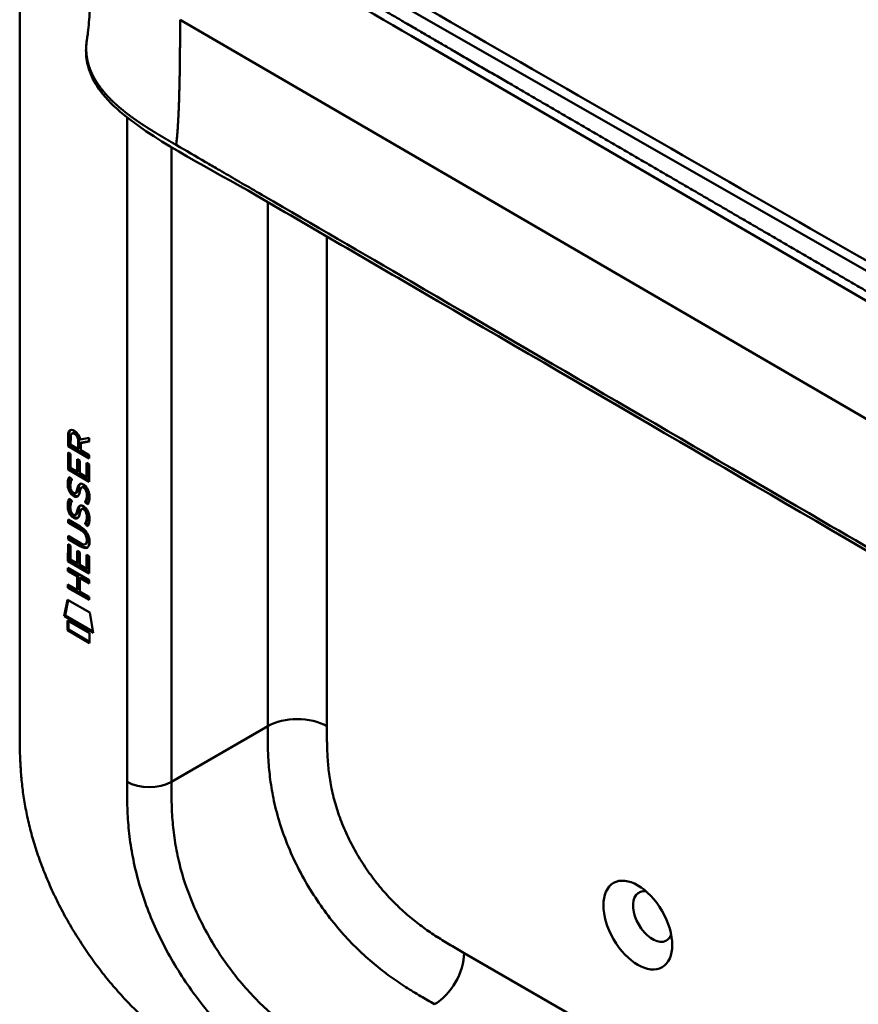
# Model space of a CAD drawing. Header units: millimetres. Extents: x 20 to 833, y 20 to 574.
# Tile 2 of 17: x 169 to 201, y 95 to 133. Entities that reach past the tile are written whole.
import ezdxf

# ---------------------------------------------------------------- set-up
doc = ezdxf.new("R2010")
doc.units = ezdxf.units.MM
doc.header["$LTSCALE"] = 2
doc.layers.add('Sichtbare Kanten(DIN)', color=7, linetype='Continuous', lineweight=50)
doc.layers.add('Sichtbare tangentiale Kanten(DIN)', color=7, linetype='Continuous', lineweight=50)

msp = doc.modelspace()

# ---------------------------------------------------------------- linework, layer by layer
at = {"layer": 'Sichtbare Kanten(DIN)'}
for p, q in [((169.453, 106.011), (169.453, 168.532)), ((171.302, 117.224), (171.345, 117.249)), ((171.302, 116.796), (171.302, 117.224)), ((171.344, 116.82), (171.345, 117.249)), ((171.401, 117.153), (171.4, 116.863)), ((171.446, 117.278), (171.488, 117.303)), ((171.772, 117.056), (172.111, 117.119)), ((172.111, 117.119), (172.11, 116.977)), ((171.302, 116.796), (171.344, 116.82)), ((172.11, 116.328), (171.302, 116.796)), ((172.11, 116.377), (171.344, 116.82)), ((171.4, 116.863), (171.688, 116.697)), ((171.688, 116.697), (171.688, 116.987)), ((171.688, 116.697), (171.731, 116.721)), ((171.731, 116.721), (171.731, 117.011)), ((172.11, 116.977), (171.787, 116.917)), ((171.787, 116.917), (171.83, 116.942)), ((171.787, 116.917), (171.787, 116.639)), ((172.11, 116.994), (171.83, 116.942)), ((171.301, 115.904), (171.301, 116.559)), ((171.301, 116.559), (171.4, 116.502)), ((171.343, 115.929), (171.344, 116.534)), ((171.4, 116.502), (171.399, 115.97)), ((171.787, 116.639), (172.11, 116.453)), ((172.11, 116.453), (172.11, 116.328)), ((171.399, 115.97), (171.653, 115.824)), ((171.653, 116.296), (171.751, 116.239)), ((171.653, 115.824), (171.653, 116.296)), ((171.695, 115.849), (171.695, 116.272)), ((171.751, 116.239), (171.751, 115.767)), ((172.011, 116.155), (172.11, 116.098)), ((172.011, 115.617), (172.011, 116.155)), ((172.053, 115.641), (172.054, 116.13)), ((172.11, 116.098), (172.109, 115.437)), ((171.301, 115.904), (171.343, 115.929)), ((172.109, 115.437), (171.301, 115.904)), ((172.109, 115.486), (171.343, 115.929)), ((171.349, 115.624), (171.445, 115.535)), ((171.653, 115.824), (171.695, 115.849)), ((171.751, 115.767), (172.011, 115.617)), ((172.011, 115.617), (172.053, 115.641)), ((171.821, 115.222), (171.864, 115.246)), ((171.895, 115.21), (171.892, 115.212)), ((171.895, 115.21), (171.937, 115.234)), ((171.937, 115.234), (171.934, 115.236)), ((171.405, 115.157), (171.407, 115.15)), ((171.587, 115.003), (171.629, 115.027)), ((171.59, 115.004), (171.632, 115.029)), ((171.598, 115.013), (171.601, 115.017)), ((171.641, 115.037), (171.644, 115.041)), ((171.349, 114.792), (171.445, 114.704)), ((171.949, 114.661), (171.992, 114.686)), ((171.404, 114.325), (171.406, 114.318)), ((171.586, 114.171), (171.629, 114.196)), ((171.589, 114.173), (171.631, 114.198)), ((171.598, 114.182), (171.601, 114.185)), ((171.64, 114.206), (171.643, 114.21)), ((171.821, 114.39), (171.863, 114.415)), ((171.894, 114.378), (171.891, 114.38)), ((171.894, 114.378), (171.937, 114.403)), ((171.937, 114.403), (171.933, 114.405)), ((171.299, 113.871), (171.3, 113.994)), ((171.299, 113.871), (171.342, 113.896)), ((171.772, 113.598), (171.299, 113.871)), ((171.3, 113.994), (171.765, 113.725)), ((171.342, 113.896), (171.342, 113.97)), ((171.814, 113.623), (171.342, 113.896)), ((171.949, 113.83), (171.991, 113.854)), ((171.299, 113.24), (171.299, 113.363)), ((171.299, 113.363), (171.771, 113.09)), ((171.341, 113.264), (171.341, 113.338)), ((171.298, 112.399), (171.299, 113.053)), ((171.299, 113.24), (171.341, 113.264)), ((171.765, 112.97), (171.299, 113.24)), ((171.299, 113.053), (171.397, 112.996)), ((171.807, 112.995), (171.341, 113.264)), ((171.341, 112.423), (171.341, 113.029)), ((171.397, 112.996), (171.397, 112.465)), ((171.966, 113.049), (172.008, 113.074)), ((172.021, 113.198), (172.021, 113.201)), ((172.063, 113.223), (172.063, 113.226)), ((171.65, 112.791), (171.749, 112.734)), ((171.65, 112.319), (171.65, 112.791)), ((171.693, 112.343), (171.693, 112.766)), ((171.749, 112.734), (171.749, 112.262)), ((172.008, 112.111), (172.009, 112.649)), ((172.009, 112.649), (172.107, 112.592)), ((172.051, 112.136), (172.051, 112.625)), ((172.107, 112.592), (172.107, 111.931)), ((171.298, 112.399), (171.341, 112.423)), ((172.107, 111.931), (171.298, 112.399)), ((172.107, 111.98), (171.341, 112.423)), ((171.397, 112.465), (171.65, 112.319)), ((171.65, 112.319), (171.693, 112.343)), ((171.749, 112.262), (172.008, 112.111)), ((171.298, 112.14), (172.106, 111.672)), ((171.298, 112.017), (171.298, 112.14)), ((171.298, 112.017), (171.34, 112.041)), ((171.649, 111.814), (171.298, 112.017)), ((171.34, 112.041), (171.34, 112.115)), ((171.692, 111.838), (171.34, 112.041)), ((171.649, 111.814), (171.692, 111.838)), ((171.649, 111.305), (171.649, 111.814)), ((171.691, 111.33), (171.692, 111.838)), ((172.008, 112.111), (172.051, 112.136)), ((171.297, 111.385), (171.297, 111.508)), ((171.297, 111.508), (171.649, 111.305)), ((171.34, 111.41), (171.34, 111.484)), ((171.75, 111.755), (171.793, 111.78)), ((171.75, 111.755), (171.75, 111.247)), ((172.106, 111.549), (171.75, 111.755)), ((172.106, 111.598), (171.793, 111.78)), ((172.106, 111.672), (172.106, 111.549)), ((171.297, 111.385), (171.34, 111.41)), ((172.106, 110.918), (171.297, 111.385)), ((172.106, 110.967), (171.34, 111.41)), ((171.649, 111.305), (171.691, 111.33)), ((171.75, 111.247), (172.106, 111.041)), ((172.106, 111.041), (172.106, 110.918)), ((171.147, 110.304), (171.277, 110.925)), ((171.19, 110.328), (171.31, 110.906)), ((171.277, 110.925), (172.127, 110.434)), ((171.147, 110.304), (171.19, 110.328)), ((172.255, 109.663), (171.147, 110.304)), ((172.246, 109.718), (171.19, 110.328)), ((172.127, 110.434), (172.255, 109.663)), ((171.277, 109.763), (171.277, 110.135)), ((171.277, 110.135), (172.125, 109.645)), ((171.319, 109.787), (171.319, 110.111)), ((171.277, 109.763), (171.319, 109.787)), ((172.125, 109.272), (171.277, 109.763)), ((172.125, 109.321), (171.319, 109.787)), ((172.125, 109.645), (172.125, 109.272))]:
    msp.add_line(p, q, dxfattribs=at)
for centre, major_axis, ratio, start_param, end_param in [((171.734, 116.708), (-0.285, 0.572), 0.301873, 5.854438, 6.827182), ((171.776, 116.733), (-0.285, 0.572), 0.301873, 5.854438, 6.301654), ((171.34, 116.909), (-0.033, -0.522), 0.855294, 1.909162, 2.739969), ((171.763, 115.966), (0.278, 0.917), 0.281235, 2.669751, 2.730711), ((171.708, 114.766), (0.145, 0.462), 0.615043, 5.609575, 6.130963), ((171.751, 114.791), (0.145, 0.462), 0.615043, 5.609575, 6.130963), ((171.616, 115.294), (0.059, 0.299), 0.72217, 2.211263, 2.671556), ((171.582, 115.031), (0.0248, 0.0325), 0.583914, 4.30859, 4.616668), ((171.624, 115.055), (0.0248, 0.0325), 0.583914, 4.30859, 4.616668), ((171.787, 115.201), (0.304, 0.982), 0.270347, 2.690551, 2.749692), ((171.617, 114.464), (0.062, 0.301), 0.723088, 2.219923, 2.677754), ((171.581, 114.199), (0.0248, 0.0325), 0.583914, 4.30859, 4.616668), ((171.624, 114.224), (0.0248, 0.0325), 0.583914, 4.30859, 4.616668), ((171.708, 113.936), (0.145, 0.462), 0.615351, 5.608827, 6.13052), ((171.751, 113.96), (0.145, 0.462), 0.615351, 5.608827, 6.13052), ((170.684, 112.823), (1.39, 0.562), 0.642557, 6.029314, 6.747778), ((170.685, 115.123), (1.354, -2.201), 0.216413, 5.902022, 6.620361), ((165.393, 123.503), (6.576, -10.453), 0.079405, 6.133619, 6.408552), ((170.728, 115.147), (1.354, -2.201), 0.216413, 5.902022, 6.233391), ((165.435, 123.528), (6.576, -10.453), 0.079405, 6.280171, 6.408552), ((193.636, 98.814), (-0.53, 0.918), 0.57735, 5.827281, 9.880682)]:
    msp.add_ellipse(centre, major_axis=major_axis, ratio=ratio, start_param=start_param, end_param=end_param, dxfattribs=at)
msp.add_ellipse((193.071, 98.488), major_axis=(-0.93, 1.611), ratio=0.57735, dxfattribs=at)
for points, knots in [([(176.665, 138.348), (186.058, 132.915), (195.518, 127.493), (206.024, 121.476), (207.064, 120.881), (208.103, 120.285)], [0, 0, 0, 0, 10.000141, 10.000141, 11.098049, 11.098049, 11.098049, 11.098049]), ([(172.029, 132.38), (172.039, 132.436), (172.051, 132.517), (172.077, 132.726), (172.089, 132.861), (172.123, 133.284), (172.139, 133.593), (172.185, 134.811), (172.194, 135.76), (172.194, 136.701)], [0, 0, 0, 0, 0.122295, 0.122295, 0.275228, 0.275228, 0.580876, 0.580876, 1.461016, 1.461016, 1.461016, 1.461016]), ([(213.923, 105.871), (212.531, 106.509), (211.321, 107.269), (208.019, 109.192), (205.966, 110.387), (197.753, 115.17), (191.594, 118.756), (183.125, 123.688), (180.815, 125.033), (176.773, 127.387), (174.862, 128.312), (173.078, 129.754), (172.773, 130.054), (172.362, 130.611), (172.222, 130.861), (172.052, 131.329), (172.005, 131.545), (171.984, 131.867), (171.984, 131.969), (171.996, 132.153), (172.004, 132.23), (172.02, 132.33), (172.022, 132.338), (172.024, 132.352), (172.025, 132.357), (172.026, 132.364), (172.027, 132.367), (172.028, 132.371), (172.028, 132.372), (172.028, 132.374), (172.028, 132.375), (172.028, 132.376), (172.029, 132.376), (172.029, 132.377), (172.029, 132.378), (172.029, 132.379), (172.029, 132.379), (172.029, 132.379)], [0, 0, 0, 0, 1.330879, 1.330879, 3.517902, 3.517902, 10.078968, 10.078968, 12.539368, 12.539368, 14.385097, 14.385097, 14.827131, 14.827131, 15.157869, 15.157869, 15.425993, 15.425993, 15.548214, 15.548214, 15.639932, 15.639932, 15.648432, 15.648432, 15.652584, 15.652584, 15.654666, 15.654666, 15.655832, 15.655832, 15.656235, 15.656235, 15.656577, 15.656577, 15.657146, 15.657146, 15.657775, 15.657775, 15.657775, 15.657775]), ([(172.021, 113.201), (172.021, 113.216), (172.02, 113.232), (172.015, 113.279), (172.009, 113.311), (171.988, 113.373), (171.975, 113.4), (171.941, 113.454), (171.921, 113.479), (171.859, 113.542), (171.814, 113.574), (171.772, 113.598)], [0, 0, 0, 0, 0.0140042, 0.0140042, 0.0408947, 0.0408947, 0.0643904, 0.0643904, 0.0888755, 0.0888755, 0.1341356, 0.1341356, 0.1341356, 0.1341356]), ([(172.063, 113.226), (172.063, 113.241), (172.062, 113.257), (172.058, 113.304), (172.051, 113.336), (172.03, 113.397), (172.017, 113.425), (171.983, 113.479), (171.963, 113.504), (171.902, 113.566), (171.857, 113.598), (171.814, 113.623)], [0, 0, 0, 0, 0.0140042, 0.0140042, 0.0408947, 0.0408947, 0.0643904, 0.0643904, 0.0888755, 0.0888755, 0.1341356, 0.1341356, 0.1341356, 0.1341356]), ([(169.453, 106.011), (169.453, 105.83), (169.453, 105.465), (169.463, 104.997), (169.485, 104.519), (169.514, 104.127), (169.569, 103.625), (169.63, 103.214), (169.728, 102.689), (169.826, 102.26), (169.973, 101.717), (170.111, 101.276), (170.309, 100.721), (170.487, 100.275), (170.733, 99.718), (170.949, 99.274), (171.241, 98.725), (171.492, 98.292), (171.824, 97.762), (172.104, 97.348), (172.469, 96.847), (172.773, 96.459), (173.165, 95.995), (173.487, 95.641), (173.897, 95.221), (174.231, 94.904), (174.652, 94.531), (174.992, 94.253), (175.417, 93.928), (175.757, 93.687), (176.181, 93.405), (176.602, 93.141), (176.935, 92.944), (177.101, 92.848)], [0.0232584, 0.0232584, 0.0232584, 0.0232584, 0.0639556, 0.1046527, 0.1250013, 0.1656984, 0.186047, 0.2267442, 0.2470927, 0.2877899, 0.3081384, 0.3488356, 0.3691842, 0.4098813, 0.4302299, 0.470927, 0.4912756, 0.5319728, 0.5523213, 0.5930185, 0.613367, 0.6540642, 0.6744128, 0.7151099, 0.7354585, 0.7761556, 0.7965042, 0.8372014, 0.8575499, 0.8982471, 0.9185956, 0.9592928, 0.9999899, 0.9999899, 0.9999899, 0.9999899])]:
    msp.add_open_spline(points, degree=3, knots=knots, dxfattribs=at)
msp.add_rational_spline([(172.029, 132.38), (172.029, 132.38), (172.029, 132.379), (172.029, 132.379)], [0.999508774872, 0.999508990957, 0.999509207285, 0.999509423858], degree=3, dxfattribs=at)
for points in [[(171.302, 117.224), (171.306, 117.366), (171.372, 117.479), (171.545, 117.379)], [(171.345, 117.249), (171.346, 117.317), (171.363, 117.379), (171.398, 117.413)], [(171.688, 116.987), (171.689, 117.076), (171.664, 117.196), (171.546, 117.264)], [(171.731, 117.011), (171.731, 117.1), (171.706, 117.221), (171.589, 117.289)], [(171.293, 115.436), (171.298, 115.478), (171.309, 115.539), (171.329, 115.584)], [(171.329, 115.584), (171.335, 115.597), (171.349, 115.624), (171.349, 115.624)], [(171.335, 115.46), (171.34, 115.501), (171.351, 115.56), (171.37, 115.605)], [(171.314, 115.161), (171.289, 115.254), (171.281, 115.335), (171.293, 115.436)], [(171.357, 115.185), (171.331, 115.281), (171.324, 115.363), (171.335, 115.46)], [(171.515, 114.944), (171.452, 114.991), (171.387, 115.076), (171.357, 115.185)], [(171.401, 115.409), (171.383, 115.337), (171.382, 115.265), (171.398, 115.185)], [(171.445, 115.535), (171.445, 115.535), (171.411, 115.448), (171.401, 115.409)], [(171.644, 115.041), (171.663, 115.066), (171.679, 115.11), (171.695, 115.181)], [(171.653, 115.156), (171.676, 115.263), (171.705, 115.315), (171.745, 115.347)], [(171.695, 115.181), (171.716, 115.277), (171.742, 115.329), (171.776, 115.362)], [(171.745, 115.347), (171.771, 115.368), (171.808, 115.37), (171.859, 115.349)], [(171.815, 115.217), (171.795, 115.2), (171.778, 115.165), (171.762, 115.109)], [(171.892, 115.212), (171.857, 115.231), (171.836, 115.233), (171.815, 115.217)], [(171.859, 115.349), (171.94, 115.314), (172.02, 115.235), (172.075, 115.1)], [(171.934, 115.236), (171.903, 115.254), (171.883, 115.257), (171.864, 115.246)], [(171.473, 114.919), (171.41, 114.966), (171.345, 115.051), (171.314, 115.161)], [(171.465, 115.047), (171.507, 115.003), (171.56, 114.984), (171.59, 115.004)], [(171.516, 114.89), (171.488, 114.907), (171.482, 114.912), (171.473, 114.919)], [(171.559, 114.914), (171.53, 114.931), (171.524, 114.937), (171.515, 114.944)], [(171.694, 114.906), (171.661, 114.856), (171.606, 114.836), (171.516, 114.89)], [(171.677, 114.886), (171.647, 114.878), (171.608, 114.885), (171.559, 114.914)], [(171.601, 115.017), (171.621, 115.041), (171.637, 115.085), (171.653, 115.156)], [(171.629, 115.027), (171.63, 115.028), (171.631, 115.028), (171.632, 115.029)], [(171.749, 115.052), (171.733, 114.983), (171.715, 114.939), (171.694, 114.906)], [(171.762, 115.109), (171.76, 115.1), (171.749, 115.053), (171.749, 115.052)], [(171.949, 114.661), (171.949, 114.661), (171.993, 114.719), (172.01, 114.802)], [(171.992, 114.686), (171.992, 114.686), (172.035, 114.744), (172.052, 114.827)], [(172.01, 114.802), (172.029, 114.9), (172.029, 114.99), (171.999, 115.072)], [(172.052, 114.827), (172.072, 114.924), (172.072, 115.015), (172.042, 115.096)], [(172.075, 115.1), (172.106, 115.023), (172.121, 114.943), (172.121, 114.855)], [(172.121, 114.855), (172.121, 114.827), (172.12, 114.8), (172.117, 114.771)], [(171.314, 114.329), (171.288, 114.423), (171.28, 114.504), (171.292, 114.604)], [(171.292, 114.604), (171.297, 114.647), (171.309, 114.708), (171.329, 114.753)], [(171.356, 114.354), (171.331, 114.447), (171.323, 114.528), (171.334, 114.629)], [(171.329, 114.753), (171.334, 114.765), (171.349, 114.792), (171.349, 114.792)], [(171.334, 114.629), (171.339, 114.67), (171.351, 114.729), (171.37, 114.773)], [(171.401, 114.578), (171.383, 114.506), (171.381, 114.433), (171.397, 114.353)], [(171.445, 114.704), (171.445, 114.704), (171.411, 114.617), (171.401, 114.578)], [(171.652, 114.325), (171.676, 114.432), (171.705, 114.484), (171.745, 114.516)], [(171.694, 114.35), (171.716, 114.446), (171.742, 114.498), (171.776, 114.53)], [(171.745, 114.516), (171.771, 114.536), (171.808, 114.539), (171.859, 114.517)], [(171.859, 114.517), (171.94, 114.483), (172.02, 114.404), (172.075, 114.269)], [(171.933, 114.405), (171.903, 114.423), (171.882, 114.426), (171.863, 114.415)], [(172.054, 114.573), (172.048, 114.578), (171.949, 114.661), (171.949, 114.661)], [(172.076, 114.614), (172.046, 114.64), (171.992, 114.686), (171.992, 114.686)], [(172.117, 114.771), (172.109, 114.667), (172.064, 114.586), (172.054, 114.573)], [(171.472, 114.088), (171.409, 114.135), (171.344, 114.22), (171.314, 114.329)], [(171.515, 114.112), (171.451, 114.159), (171.386, 114.244), (171.356, 114.354)], [(171.464, 114.215), (171.506, 114.172), (171.559, 114.153), (171.589, 114.173)], [(171.516, 114.058), (171.487, 114.075), (171.481, 114.081), (171.472, 114.088)], [(171.558, 114.083), (171.53, 114.1), (171.524, 114.105), (171.515, 114.112)], [(171.693, 114.075), (171.661, 114.025), (171.606, 114.005), (171.516, 114.058)], [(171.677, 114.054), (171.646, 114.046), (171.608, 114.054), (171.558, 114.083)], [(171.601, 114.185), (171.62, 114.21), (171.636, 114.254), (171.652, 114.325)], [(171.629, 114.196), (171.63, 114.196), (171.631, 114.197), (171.631, 114.198)], [(171.643, 114.21), (171.663, 114.234), (171.679, 114.279), (171.694, 114.35)], [(171.748, 114.221), (171.733, 114.151), (171.715, 114.107), (171.693, 114.075)], [(171.762, 114.278), (171.76, 114.269), (171.748, 114.221), (171.748, 114.221)], [(171.814, 114.386), (171.794, 114.369), (171.777, 114.333), (171.762, 114.278)], [(171.891, 114.38), (171.857, 114.4), (171.835, 114.402), (171.814, 114.386)], [(172.009, 113.971), (172.029, 114.069), (172.029, 114.159), (171.999, 114.241)], [(172.052, 113.995), (172.071, 114.093), (172.071, 114.183), (172.041, 114.265)], [(172.075, 114.269), (172.106, 114.192), (172.121, 114.112), (172.121, 114.024)], [(171.949, 113.83), (171.949, 113.83), (171.992, 113.888), (172.009, 113.971)], [(172.053, 113.741), (172.047, 113.746), (171.949, 113.83), (171.949, 113.83)], [(171.991, 113.854), (171.991, 113.854), (172.035, 113.912), (172.052, 113.995)], [(172.076, 113.783), (172.045, 113.809), (171.991, 113.854), (171.991, 113.854)], [(172.117, 113.939), (172.108, 113.836), (172.063, 113.754), (172.053, 113.741)], [(172.121, 114.024), (172.121, 113.996), (172.119, 113.969), (172.117, 113.939)]]:
    msp.add_open_spline(points, degree=3, dxfattribs=at)
at = {"layer": 'Sichtbare tangentiale Kanten(DIN)'}
for p, q in [((176.05, 138.241), (207.578, 120.198)), ((211.482, 112.194), (175.582, 133.1)), ((173.555, 103.969), (173.555, 129.37)), ((175.252, 128.223), (175.252, 103.969)), ((178.929, 126.276), (178.929, 126.276)), ((178.929, 126.132), (178.929, 106.092)), ((181.191, 124.814), (181.191, 106.092)), ((171.546, 117.264), (171.589, 117.289)), ((171.688, 116.987), (171.731, 117.011)), ((171.329, 115.584), (171.368, 115.606)), ((171.293, 115.436), (171.335, 115.46)), ((171.314, 115.161), (171.357, 115.185)), ((171.653, 115.156), (171.695, 115.181)), ((171.745, 115.347), (171.765, 115.358)), ((171.892, 115.212), (171.934, 115.236)), ((171.473, 114.919), (171.515, 114.944)), ((171.516, 114.89), (171.559, 114.914)), ((171.598, 115.013), (171.641, 115.037)), ((171.601, 115.017), (171.644, 115.041)), ((171.999, 115.072), (172.042, 115.096)), ((172.01, 114.802), (172.052, 114.827)), ((171.292, 114.604), (171.334, 114.629)), ((171.329, 114.753), (171.368, 114.775)), ((171.745, 114.516), (171.764, 114.527)), ((171.314, 114.329), (171.356, 114.354)), ((171.472, 114.088), (171.515, 114.112)), ((171.516, 114.058), (171.558, 114.083)), ((171.598, 114.182), (171.64, 114.206)), ((171.601, 114.185), (171.643, 114.21)), ((171.652, 114.325), (171.694, 114.35)), ((171.891, 114.38), (171.933, 114.405)), ((171.999, 114.241), (172.041, 114.265)), ((172.009, 113.971), (172.052, 113.995)), ((171.772, 113.598), (171.814, 113.623)), ((171.765, 112.97), (171.807, 112.995)), ((172.021, 113.201), (172.063, 113.226)), ((172.021, 113.198), (172.063, 113.223)), ((175.252, 103.969), (178.929, 106.092)), ((186.435, 97.42), (227.425, 73.754))]:
    msp.add_line(p, q, dxfattribs=at)
for points, degree, knots in [([(214.054, 115.708), (214.054, 115.708), (214.051, 115.71), (213.979, 115.742), (213.839, 115.807), (213.63, 115.907), (213.361, 116.041), (213.039, 116.209), (212.724, 116.378), (212.411, 116.552), (212.098, 116.73), (211.401, 117.134), (210.318, 117.766), (208.847, 118.621), (206.991, 119.703), (204.747, 121.01), (202.502, 122.317), (200.259, 123.623), (198.016, 124.929), (195.772, 126.236), (193.528, 127.543), (191.284, 128.849), (189.04, 130.156), (187.02, 131.332), (185.225, 132.378), (183.656, 133.292), (182.31, 134.075), (181.188, 134.728), (180.066, 135.382), (178.942, 136.036), (177.82, 136.69), (176.854, 137.252), (176.046, 137.724), (175.39, 138.104), (174.896, 138.395), (174.563, 138.6), (174.239, 138.808), (173.928, 139.023), (173.633, 139.244), (173.303, 139.519), (172.957, 139.853), (172.624, 140.256), (172.351, 140.731), (172.193, 141.272), (172.178, 141.821), (172.339, 142.487), (172.781, 143.246), (173.477, 143.935), (174.289, 144.525), (175.108, 145.027), (175.757, 145.4), (176.189, 145.646), (176.533, 145.843), (176.738, 145.961), (176.891, 146.049), (176.994, 146.107), (177.046, 146.137)], 5, [0, 0, 0, 0, 0, 0, 0.000053, 0.006056, 0.116047, 0.226038, 0.33603, 0.446021, 0.556012, 0.666003, 0.775995, 0.885986, 1.682703, 2.479419, 3.276135, 4.072852, 4.869568, 5.666285, 6.463001, 7.259718, 8.056434, 8.853151, 9.649867, 10.446583, 10.844942, 11.2433, 11.641658, 12.040016, 12.438375, 12.836733, 13.235091, 13.633449, 13.75616, 13.87887, 14.001581, 14.124292, 14.247002, 14.369713, 14.492424, 14.615134, 14.860555, 15.105977, 15.351398, 15.596819, 15.84224, 16.087662, 16.578504, 17.069347, 17.314768, 17.560189, 17.652615, 17.745041, 17.837467, 17.933544, 17.933544, 17.933544, 17.933544, 17.933544, 17.933544]), ([(175.431, 137.712), (175.805, 137.494), (176.179, 137.276), (176.553, 137.059), (176.708, 136.968), (176.864, 136.878), (177.019, 136.787), (177.237, 136.66), (177.456, 136.533), (177.674, 136.406), (177.79, 136.338), (177.906, 136.271), (178.022, 136.203), (178.28, 136.053), (178.538, 135.903), (178.796, 135.752), (180.666, 134.664), (182.536, 133.574), (184.406, 132.486)], 3, [0, 0, 0, 0, 0.398412, 0.398412, 0.398412, 0.558361, 0.558361, 0.558361, 0.796365, 0.796365, 0.796365, 0.913785, 0.913785, 0.913785, 1.19486, 1.19486, 1.19486, 3.18679, 3.18679, 3.18679, 3.18679]), ([(184.406, 132.486), (191.885, 128.13), (199.364, 123.775), (206.844, 119.419), (207.232, 119.193), (207.62, 118.967), (208.008, 118.741), (208.368, 118.532), (208.728, 118.322), (209.087, 118.113), (209.835, 117.677), (210.583, 117.242), (211.331, 116.806)], 3, [3.18679, 3.18679, 3.18679, 3.18679, 11.154099, 11.154099, 11.154099, 11.571149, 11.571149, 11.571149, 11.950756, 11.950756, 11.950756, 12.747463, 12.747463, 12.747463, 12.747463]), ([(175.431, 128.313), (175.805, 128.095), (176.179, 127.877), (176.553, 127.659), (176.708, 127.569), (176.862, 127.479), (177.017, 127.389), (177.236, 127.262), (177.455, 127.134), (177.674, 127.007), (177.789, 126.939), (177.905, 126.872), (178.021, 126.805), (178.279, 126.654), (178.538, 126.504), (178.796, 126.353), (180.666, 125.264), (182.536, 124.176), (184.406, 123.087)], 3, [0, 0, 0, 0, 0.398413, 0.398413, 0.398413, 0.557467, 0.557467, 0.557467, 0.796366, 0.796366, 0.796366, 0.913432, 0.913432, 0.913432, 1.194862, 1.194862, 1.194862, 3.186788, 3.186788, 3.186788, 3.186788]), ([(184.406, 123.087), (189.638, 120.04), (194.875, 116.99), (200.106, 113.944), (203.524, 111.954), (206.941, 109.964), (210.358, 107.974), (210.682, 107.785), (211.007, 107.596), (211.331, 107.407)], 3, [3.186788, 3.186788, 3.186788, 3.186788, 8.760538, 8.760538, 8.760538, 12.401919, 12.401919, 12.401919, 12.747459, 12.747459, 12.747459, 12.747459]), ([(178.929, 106.092), (178.929, 105.897), (178.929, 105.693), (178.935, 105.262), (178.942, 105.034), (178.971, 104.555), (178.994, 104.304), (179.063, 103.782), (179.11, 103.51), (179.232, 102.948), (179.309, 102.658), (179.493, 102.068), (179.602, 101.77), (179.847, 101.176), (179.985, 100.881), (180.285, 100.301), (180.448, 100.017), (180.792, 99.468), (180.973, 99.203), (181.352, 98.695), (181.548, 98.452), (181.952, 97.992), (182.158, 97.774), (182.576, 97.368), (182.786, 97.18), (183.201, 96.833), (183.406, 96.674), (183.809, 96.382), (184.007, 96.247), (184.394, 95.998), (184.583, 95.882), (184.95, 95.665), (185.127, 95.562), (185.303, 95.46)], 3, [0, 0, 0, 0, 0.183196, 0.183196, 0.378667, 0.378667, 0.587199, 0.587199, 0.80915, 0.80915, 1.044119, 1.044119, 1.290573, 1.290573, 1.545572, 1.545572, 1.804847, 1.804847, 2.063363, 2.063363, 2.316224, 2.316224, 2.559518, 2.559518, 2.790736, 2.790736, 3.008715, 3.008715, 3.213319, 3.213319, 3.405062, 3.405062, 3.584828, 3.584828, 3.584828, 3.584828]), ([(181.191, 106.092), (181.191, 106.015), (181.191, 105.939), (181.191, 105.862), (181.192, 105.815), (181.192, 105.768), (181.192, 105.72), (181.192, 105.697), (181.192, 105.673), (181.193, 105.65), (181.193, 105.603), (181.194, 105.555), (181.194, 105.508), (181.195, 105.483), (181.195, 105.458), (181.196, 105.433), (181.196, 105.407), (181.197, 105.382), (181.197, 105.357), (181.198, 105.307), (181.2, 105.256), (181.202, 105.203), (181.205, 105.101), (181.21, 105.002), (181.216, 104.899), (181.216, 104.896), (181.216, 104.894), (181.217, 104.891), (181.229, 104.682), (181.248, 104.479), (181.275, 104.271), (181.276, 104.268), (181.276, 104.265), (181.277, 104.262), (181.304, 104.052), (181.341, 103.839), (181.388, 103.623), (181.388, 103.621), (181.388, 103.62), (181.389, 103.618), (181.437, 103.398), (181.496, 103.174), (181.566, 102.951), (181.636, 102.726), (181.719, 102.497), (181.812, 102.272), (181.906, 102.045), (182.012, 101.818), (182.126, 101.597), (182.241, 101.376), (182.366, 101.156), (182.499, 100.944), (182.631, 100.733), (182.772, 100.527), (182.92, 100.329), (183.067, 100.132), (183.221, 99.942), (183.379, 99.761), (183.537, 99.581), (183.701, 99.408), (183.867, 99.247), (183.868, 99.246), (183.869, 99.245), (183.87, 99.244), (184.034, 99.084), (184.203, 98.933), (184.372, 98.791), (184.374, 98.79), (184.375, 98.789), (184.377, 98.787), (184.543, 98.648), (184.711, 98.518), (184.881, 98.395), (184.883, 98.393), (184.886, 98.391), (184.889, 98.39), (185.056, 98.268), (185.223, 98.155), (185.397, 98.042), (185.399, 98.041), (185.401, 98.04), (185.404, 98.038), (185.49, 97.983), (185.573, 97.931), (185.658, 97.878), (185.746, 97.824), (185.833, 97.772), (185.92, 97.72), (186.092, 97.618), (186.264, 97.519), (186.435, 97.42)], 3, [0, 0, 0, 0, 0.070602, 0.070602, 0.070602, 0.113735, 0.113735, 0.113735, 0.135301, 0.135301, 0.135301, 0.178433, 0.178433, 0.178433, 0.201293, 0.201293, 0.201293, 0.224154, 0.224154, 0.224154, 0.269874, 0.269874, 0.269874, 0.359119, 0.359119, 0.359119, 0.361315, 0.361315, 0.361315, 0.541668, 0.541668, 0.541668, 0.544386, 0.544386, 0.544386, 0.726184, 0.726184, 0.726184, 0.727511, 0.727511, 0.727511, 0.9126, 0.9126, 0.9126, 1.099465, 1.099465, 1.099465, 1.287442, 1.287442, 1.287442, 1.475853, 1.475853, 1.475853, 1.663652, 1.663652, 1.663652, 1.851123, 1.851123, 1.851123, 2.038532, 2.038532, 2.038532, 2.039616, 2.039616, 2.039616, 2.224742, 2.224742, 2.224742, 2.226392, 2.226392, 2.226392, 2.408543, 2.408543, 2.408543, 2.411353, 2.411353, 2.411353, 2.591416, 2.591416, 2.591416, 2.593579, 2.593579, 2.593579, 2.682838, 2.682838, 2.682838, 2.774621, 2.774621, 2.774621, 2.956127, 2.956127, 2.956127, 2.956127]), ([(180.778, 91.868), (180.55, 91.999), (180.084, 92.269), (179.37, 92.718), (178.657, 93.23), (177.719, 94.008), (176.594, 95.171), (175.408, 96.826), (174.465, 98.655), (173.946, 100.219), (173.7, 101.435), (173.595, 102.32), (173.555, 103.17), (173.555, 103.708), (173.555, 103.969)], 3, [0, 0, 0, 0, 0.243503, 0.487004, 0.730505, 0.974007, 1.461009, 1.948012, 2.435015, 2.922018, 3.165519, 3.40902, 3.652522, 3.896023, 3.896023, 3.896023, 3.896023]), ([(175.252, 103.969), (175.252, 103.708), (175.252, 103.191), (175.289, 102.416), (175.382, 101.638), (175.594, 100.592), (176.035, 99.267), (176.835, 97.713), (177.849, 96.297), (178.82, 95.292), (179.645, 94.607), (180.286, 94.147), (180.947, 93.73), (181.399, 93.469), (181.626, 93.338)], 3, [0, 0, 0, 0, 0.243501, 0.487003, 0.730504, 0.974005, 1.461008, 1.948011, 2.435013, 2.922016, 3.165517, 3.409019, 3.65252, 3.896022, 3.896022, 3.896022, 3.896022])]:
    msp.add_open_spline(points, degree=degree, knots=knots, dxfattribs=at)
for points, degree in [([(175.431, 128.313), (175.51, 128.943), (175.55, 129.783), (175.572, 130.824), (175.582, 131.965), (175.582, 133.1)], 5), ([(181.191, 106.092), (180.566, 106.453), (179.553, 106.453), (178.929, 106.092)], 3), ([(173.555, 103.969), (174.023, 103.699), (174.783, 103.699), (175.252, 103.969)], 3), ([(186.435, 97.42), (186.435, 96.699), (185.928, 95.821), (185.303, 95.46)], 3)]:
    msp.add_open_spline(points, degree=degree, dxfattribs=at)
msp.add_rational_spline([(172.029, 132.379), (172.02, 132.33), (172.013, 132.28), (172.008, 132.23), (172.005, 132.205), (172.003, 132.179), (172.001, 132.153), (171.989, 131.99), (171.996, 131.826), (172.022, 131.663), (172.051, 131.476), (172.106, 131.29), (172.186, 131.106), (172.265, 130.924), (172.367, 130.743), (172.495, 130.565), (172.618, 130.393), (172.763, 130.223), (172.932, 130.053), (172.99, 129.995), (173.051, 129.937), (173.115, 129.878), (173.14, 129.856), (173.165, 129.833), (173.191, 129.811), (173.279, 129.733), (173.372, 129.655), (173.471, 129.577), (173.566, 129.502), (173.665, 129.427), (173.771, 129.351), (173.87, 129.28), (173.975, 129.207), (174.086, 129.133), (174.188, 129.064), (174.297, 128.994), (174.413, 128.921), (174.517, 128.856), (174.628, 128.788), (174.749, 128.715), (174.85, 128.654), (174.962, 128.587), (175.09, 128.512), (175.172, 128.464), (175.268, 128.408), (175.431, 128.313)], [0.999509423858, 0.999614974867, 0.999778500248, 1, 0.999983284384, 0.999983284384, 1, 0.999331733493, 0.999331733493, 1, 0.999344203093, 0.999344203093, 1, 0.999922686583, 0.999922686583, 1, 1.00094812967, 1.00094812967, 1, 1.00026108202, 1.00026108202, 1, 1.00005099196, 1.00005099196, 1, 1.00084821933, 1.00084821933, 1, 1.00131563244, 1.00131563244, 1, 1.00209471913, 1.00209471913, 1, 1.00365509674, 1.00365509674, 1, 1.00586622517, 1.00586622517, 1, 1.01725442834, 1.01725442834, 1, 1.18725223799, 1.18725223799, 1], degree=3, knots=[1.898541, 1.898541, 1.898541, 1.898541, 1.963773, 1.963773, 1.963773, 1.997002, 1.997002, 1.997002, 2.209771, 2.209771, 2.209771, 2.455219, 2.455219, 2.455219, 2.702244, 2.702244, 2.702244, 2.949854, 2.949854, 2.949854, 3.038631, 3.038631, 3.038631, 3.073329, 3.073329, 3.073329, 3.196623, 3.196623, 3.196623, 3.319771, 3.319771, 3.319771, 3.442754, 3.442754, 3.442754, 3.565553, 3.565553, 3.565553, 3.688193, 3.688193, 3.688193, 3.810667, 3.810667, 3.810667, 3.931916, 3.931916, 3.931916, 3.931916], dxfattribs=at)

doc.saveas('drawing.dxf')
